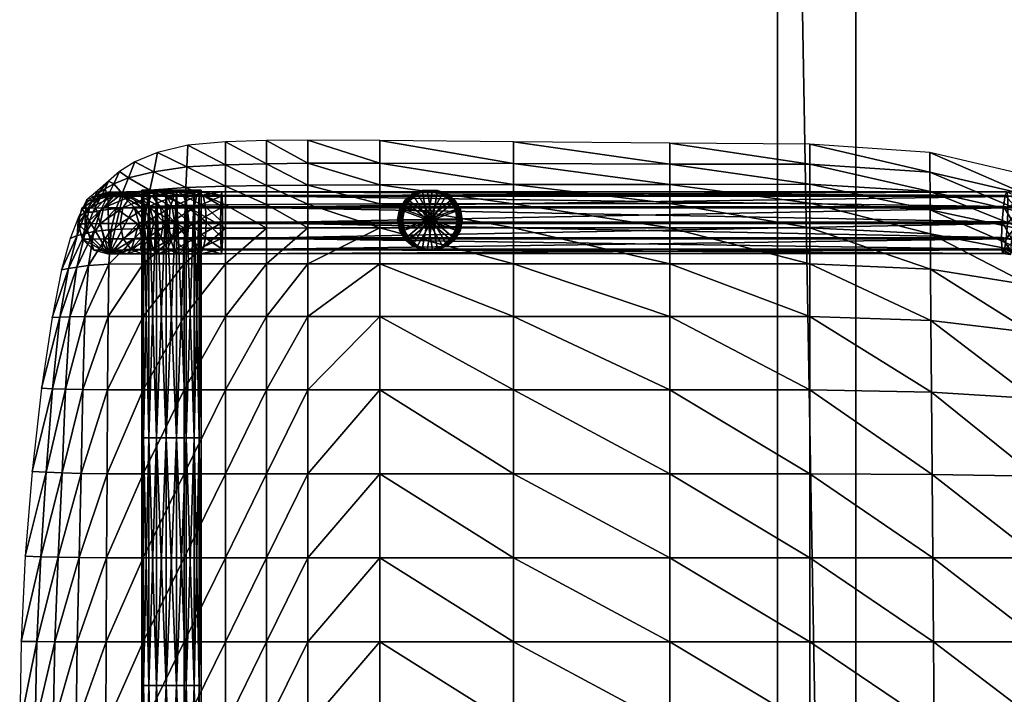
# Model space of a CAD drawing. Header units: inches. Extents: x -10.9 to 10.9, y -29.4 to 29.4.
# Tile 16 of 45: x -10.1 to 2.4, y 1.5 to 10.1. Entities that reach past the tile are written whole.
import ezdxf

# ---------------------------------------------------------------- set-up
doc = ezdxf.new("R2010")
doc.units = ezdxf.units.IN
doc.header["$MEASUREMENT"] = 0
doc.layers.get('0').update_dxf_attribs({"true_color": 0x5890e1})

# ---------------------------------------------------------------- blocks, each defined once
blk = doc.blocks.new('Box003')
at = {"color": 0}
mesh = blk.add_polyface(dxfattribs=at)
corners = [(-11.661, 1.666, 2.027), (-11.137, 1.666, 2.017), (-11.137, 2.334, 2.155), (-10.614, 2.334, 2.124), (-10.614, 1.666, 1.973), (-10.614, 2.79, 2.129), (-11.137, 2.789, 2.151), (-11.661, 2.334, 2.143), (-11.137, 0.73, 1.749), (-10.09, 2.334, 2.088), (-10.09, 1.666, 1.92), (-9.173, 2.334, 2.016), (-9.173, 2.792, 2.055), (-10.09, 2.791, 2.107), (-11.137, 3.086, 1.991), (-10.614, 3.09, 1.972), (-11.137, 3.322, 1.733), (-10.614, 3.33, 1.714), (-11.64, 3.305, 1.717), (-11.651, 3.078, 1.966), (-10.09, 3.094, 1.954), (-10.09, 3.336, 1.695), (-9.173, 3.097, 1.909), (-10.09, 3.614, 1.4), (-9.173, 3.341, 1.654), (-10.09, 3.909, 1.086), (-10.614, 3.902, 1.098), (-10.614, 3.607, 1.416), (-11.137, 3.596, 1.434), (-11.137, 3.888, 1.114), (-11.615, 3.845, 1.125), (-11.628, 3.567, 1.431)]
mesh.append_faces([[corners[k] for k in face] for face in [(0, 1, 2), (3, 2, 1), (1, 4, 3), (2, 3, 5), (5, 6, 2), (7, 2, 6), (4, 1, 8), (9, 3, 4), (4, 10, 9), (11, 9, 10), (12, 13, 9), (3, 9, 13), (13, 5, 3), (14, 6, 5), (5, 15, 14), (16, 14, 15), (15, 17, 16), (14, 16, 18), (6, 14, 19), (20, 13, 12), (21, 20, 22), (20, 21, 17), (17, 15, 20), (13, 20, 15), (15, 5, 13), (23, 21, 24), (23, 25, 26), (26, 27, 23), (21, 23, 27), (27, 17, 21), (28, 16, 17), (17, 27, 28), (29, 28, 27), (27, 26, 29), (28, 29, 30), (30, 31, 28), (16, 28, 31), (31, 18, 16)]], dxfattribs={"vtx2": -1, "color": 0})
mesh = blk.add_polyface(dxfattribs=at)
corners = [(-7.471, 3.1, 1.81), (-7.471, 3.344, 1.565), (-9.173, 3.341, 1.654), (-9.173, 3.097, 1.909), (-7.471, 2.793, 1.943), (-9.173, 2.792, 2.055), (-5.481, 2.794, 1.817), (-5.481, 3.103, 1.697), (-5.481, 3.346, 1.461), (-3.701, 3.107, 1.608), (-3.701, 3.349, 1.376), (-3.701, 2.794, 1.723), (-10.09, 1.666, 1.92), (-9.173, 1.666, 1.825), (-9.173, 2.334, 2.016), (-10.09, 2.334, 2.088), (-7.471, 2.334, 1.875), (-7.471, 1.666, 1.652), (-5.481, 1.666, 1.467), (-5.481, 2.334, 1.722), (-3.701, 2.334, 1.614), (-3.701, 1.666, 1.34), (-10.09, 3.094, 1.954), (-10.09, 3.336, 1.695), (-5.481, 3.87, 0.951), (-5.481, 3.604, 1.21), (-3.701, 3.601, 1.135), (-7.471, 3.611, 1.295), (-7.471, 3.889, 1.014), (-9.173, 3.905, 1.063), (-9.173, 3.616, 1.366), (-10.09, 3.614, 1.4), (-10.09, 3.909, 1.086)]
mesh.append_faces([[corners[k] for k in face] for face in [(0, 1, 2), (2, 3, 0), (4, 0, 3), (3, 5, 4), (0, 4, 6), (6, 7, 0), (1, 0, 7), (7, 8, 1), (9, 10, 8), (8, 7, 9), (11, 9, 7), (7, 6, 11), (12, 13, 14), (15, 14, 5), (16, 4, 5), (5, 14, 16), (17, 16, 14), (14, 13, 17), (16, 17, 18), (18, 19, 16), (4, 16, 19), (19, 6, 4), (6, 19, 20), (19, 18, 21), (5, 3, 22), (3, 2, 23), (24, 25, 26), (25, 8, 10), (27, 1, 8), (8, 25, 27), (28, 27, 25), (25, 24, 28), (27, 28, 29), (29, 30, 27), (1, 27, 30), (30, 2, 1), (2, 30, 31), (32, 31, 30), (30, 29, 32)]], dxfattribs={"vtx2": -1, "color": 0})
mesh = blk.add_polyface(dxfattribs=at)
corners = [(-12.728, 3.012, 1.505), (-12.53, 3.04, 1.687), (-12.453, 3.228, 1.511), (-12.639, 3.19, 1.382), (-12.827, 2.992, 1.315), (-12.738, 3.16, 1.254), (-11.64, 3.305, 1.717), (-11.651, 3.078, 1.966), (-11.137, 3.086, 1.991), (-11.658, 2.787, 2.125), (-12.143, 3.062, 1.853), (-12.099, 3.27, 1.633), (-12.174, 2.783, 2.004), (-12.051, 3.504, 1.384), (-11.628, 3.567, 1.431), (-12.001, 3.751, 1.121), (-11.615, 3.845, 1.125), (-12.292, 3.631, 1.106), (-12.373, 3.427, 1.314), (-12.56, 3.353, 1.239), (-12.484, 3.509, 1.086), (-12.627, 3.386, 1.063), (-12.668, 3.288, 1.17), (-12.755, 3.236, 1.115), (-12.768, 3.264, 1.041), (-12.828, 3.138, 1.131), (-12.873, 3.173, 1.024), (-12.917, 2.993, 1.126), (-12.908, 3.143, 1.019), (-12.908, 3.143, 1.019), (-13.009, 2.93, 0.992)]
mesh.append_faces([[corners[k] for k in face] for face in [(0, 1, 2), (2, 3, 0), (4, 0, 3), (3, 5, 4), (6, 7, 8), (9, 7, 10), (11, 10, 7), (7, 6, 11), (10, 11, 2), (2, 1, 10), (12, 10, 1), (13, 11, 6), (6, 14, 13), (15, 13, 14), (14, 16, 15), (13, 15, 17), (17, 18, 13), (11, 13, 18), (18, 2, 11), (19, 3, 2), (2, 18, 19), (20, 19, 18), (18, 17, 20), (19, 20, 21), (21, 22, 19), (3, 19, 22), (22, 5, 3), (23, 22, 21), (21, 24, 23), (25, 23, 24), (24, 26, 25), (23, 25, 5), (5, 22, 23), (27, 4, 5), (5, 25, 27), (28, 27, 25), (25, 26, 28), (27, 28, 29), (29, 30, 27)]], dxfattribs={"vtx2": -1, "color": 0})
mesh = blk.add_polyface(dxfattribs=at)
corners = [(-3.701, 3.107, 1.608), (-3.701, 2.794, 1.723), (-2.166, 2.715, 1.62), (-2.168, 3.02, 1.515), (-3.701, 3.349, 1.376), (-2.17, 3.257, 1.297), (-0.922, 2.753, 1.387), (-0.929, 2.973, 1.212), (-0.912, 2.475, 1.464), (0.063, 2.192, 1.364), (0.05, 2.431, 1.32), (-2.144, -0.346, 0.508), (-2.152, 0.703, 0.871), (-3.701, 0.73, 0.963), (-3.701, 1.666, 1.34), (-2.158, 1.615, 1.244), (-0.857, 0.621, 0.822), (-0.882, 1.462, 1.155), (-0.825, -0.366, 0.484), (-3.701, 2.334, 1.614), (-5.481, 2.794, 1.817), (-5.481, 2.334, 1.722), (-2.163, 2.266, 1.511), (-0.9, 2.062, 1.378), (-0.936, 3.212, 1.004), (0.04, 2.625, 1.189), (-0.942, 3.461, 0.78), (0.024, 2.86, 0.989), (-2.173, 3.753, 0.831), (-2.172, 3.503, 1.067), (-3.701, 3.601, 1.135), (-3.701, 3.857, 0.889), (-5.481, 3.87, 0.951), (-5.481, 3.604, 1.21)]
mesh.append_faces([[corners[k] for k in face] for face in [(0, 1, 2), (2, 3, 0), (4, 0, 3), (3, 5, 4), (6, 7, 5), (5, 3, 6), (8, 6, 3), (3, 2, 8), (6, 8, 9), (7, 6, 10), (11, 12, 13), (14, 13, 12), (12, 15, 14), (16, 17, 15), (15, 12, 16), (18, 16, 12), (19, 1, 20), (14, 19, 21), (19, 14, 15), (15, 22, 19), (1, 19, 22), (22, 2, 1), (23, 8, 2), (2, 22, 23), (17, 23, 22), (22, 15, 17), (24, 7, 25), (26, 24, 27), (24, 26, 28), (28, 29, 24), (7, 24, 29), (29, 5, 7), (30, 4, 5), (5, 29, 30), (31, 30, 29), (29, 28, 31), (30, 31, 32), (4, 30, 33)]], dxfattribs={"vtx2": -1, "color": 0})
mesh = blk.add_polyface(dxfattribs=at)
corners = [(-12.728, 3.012, 1.505), (-12.827, 2.992, 1.315), (-12.927, 2.715, 1.355), (-12.812, 2.745, 1.59), (-12.53, 3.04, 1.687), (-12.59, 2.771, 1.815), (-11.137, 2.334, 2.155), (-11.661, 2.334, 2.143), (-11.661, 1.666, 2.027), (-11.137, 2.789, 2.151), (-11.658, 2.787, 2.125), (-12.185, 2.334, 2.045), (-12.62, 2.329, 1.87), (-12.632, 1.665, 1.837), (-12.185, 1.666, 1.973), (-12.174, 2.783, 2.004), (-12.639, 0.731, 1.703), (-12.879, 2.313, 1.624), (-13.029, 2.293, 1.35), (-13.116, 1.658, 1.3), (-12.927, 1.662, 1.596), (-11.651, 3.078, 1.966), (-12.143, 3.062, 1.853), (-13.024, 2.693, 1.137), (-12.917, 2.993, 1.126), (-13.009, 2.93, 0.992), (-13.113, 2.656, 0.941), (-13.137, 2.275, 1.092), (-13.224, 2.259, 0.841), (-13.345, 1.652, 0.7), (-13.245, 1.655, 1.001)]
mesh.append_faces([[corners[k] for k in face] for face in [(0, 1, 2), (2, 3, 0), (4, 0, 3), (3, 5, 4), (6, 7, 8), (9, 10, 7), (11, 12, 13), (13, 14, 11), (7, 11, 14), (14, 8, 7), (11, 7, 10), (10, 15, 11), (12, 11, 15), (15, 5, 12), (14, 13, 16), (17, 18, 19), (19, 20, 17), (12, 17, 20), (20, 13, 12), (17, 12, 5), (5, 3, 17), (18, 17, 3), (3, 2, 18), (21, 10, 9), (22, 15, 10), (4, 5, 15), (23, 24, 25), (25, 26, 23), (24, 23, 2), (2, 1, 24), (27, 18, 2), (2, 23, 27), (28, 27, 23), (23, 26, 28), (27, 28, 29), (29, 30, 27), (18, 27, 30), (30, 19, 18)]], dxfattribs={"vtx2": -1, "color": 0})
mesh = blk.add_polyface(dxfattribs=at)
corners = [(-12.999, -1.404, 1.246), (-12.65, -1.407, 1.405), (-12.644, -0.337, 1.537), (-12.973, -0.332, 1.366), (-13.266, -1.399, 0.978), (-13.217, -0.325, 1.09), (-12.954, 0.735, 1.496), (-13.173, 0.74, 1.206), (-12.639, 0.731, 1.703), (-12.632, 1.665, 1.837), (-12.927, 1.662, 1.596), (-13.116, 1.658, 1.3), (-11.137, -0.339, 1.468), (-11.661, -0.339, 1.525), (-11.661, -1.408, 1.353), (-11.137, 0.73, 1.749), (-11.661, 0.73, 1.785), (-11.137, 1.666, 2.017), (-11.661, 1.666, 2.027), (-12.185, -1.408, 1.416), (-12.185, -0.339, 1.569), (-12.185, 0.73, 1.785), (-12.185, 1.666, 1.973), (-13.338, 0.745, 0.875), (-13.245, 1.655, 1.001), (-13.477, 0.75, 0.525), (-13.345, 1.652, 0.7), (-13.597, -0.309, 0.363), (-13.418, -0.317, 0.744), (-13.487, -1.393, 0.638), (-13.685, -1.388, 0.263), (-13.738, -2.472, 0.199)]
mesh.append_faces([[corners[k] for k in face] for face in [(0, 1, 2), (2, 3, 0), (4, 0, 3), (3, 5, 4), (6, 7, 5), (5, 3, 6), (8, 6, 3), (3, 2, 8), (6, 8, 9), (9, 10, 6), (7, 6, 10), (10, 11, 7), (12, 13, 14), (15, 16, 13), (17, 18, 16), (19, 14, 13), (13, 20, 19), (1, 19, 20), (20, 2, 1), (21, 8, 2), (2, 20, 21), (16, 21, 20), (20, 13, 16), (21, 16, 18), (18, 22, 21), (8, 21, 22), (23, 7, 11), (11, 24, 23), (25, 23, 24), (24, 26, 25), (23, 25, 27), (27, 28, 23), (7, 23, 28), (28, 5, 7), (29, 4, 5), (5, 28, 29), (30, 29, 28), (28, 27, 30), (29, 30, 31)]], dxfattribs={"vtx2": -1, "color": 0})
mesh = blk.add_polyface(dxfattribs=at)
corners = [(-11.661, -2.477, 1.251), (-11.137, -2.477, 1.188), (-11.137, -1.408, 1.29), (-10.614, -1.408, 1.224), (-10.614, -2.477, 1.123), (-10.614, -0.339, 1.401), (-11.137, -0.339, 1.468), (-11.661, -1.408, 1.353), (-11.661, -0.339, 1.525), (-11.137, 0.73, 1.749), (-10.614, 0.73, 1.691), (-10.614, 1.666, 1.973), (-11.661, 0.73, 1.785), (-11.137, 1.666, 2.017), (-11.137, -4.616, 1.134), (-11.137, -3.547, 1.134), (-11.661, -3.547, 1.202), (-10.614, -3.547, 1.063), (-10.09, -1.408, 1.151), (-10.09, -2.477, 1.05), (-9.173, -1.408, 1.024), (-9.173, -2.477, 0.919), (-9.173, -0.339, 1.206), (-10.09, -0.339, 1.328), (-10.09, 0.73, 1.626), (-9.173, 0.73, 1.514), (-9.173, 1.666, 1.825), (-10.09, 1.666, 1.92), (-10.09, -3.547, 0.982), (-10.614, -4.616, 1.063), (-10.09, -4.616, 0.982), (-9.173, -4.616, 0.787)]
mesh.append_faces([[corners[k] for k in face] for face in [(0, 1, 2), (3, 2, 1), (1, 4, 3), (2, 3, 5), (5, 6, 2), (7, 2, 6), (8, 6, 9), (10, 9, 6), (6, 5, 10), (9, 10, 11), (12, 9, 13), (14, 15, 16), (15, 17, 4), (4, 1, 15), (16, 15, 1), (18, 3, 4), (4, 19, 18), (20, 18, 19), (19, 21, 20), (18, 20, 22), (22, 23, 18), (3, 18, 23), (23, 5, 3), (24, 10, 5), (5, 23, 24), (25, 24, 23), (23, 22, 25), (26, 27, 24), (10, 24, 27), (27, 11, 10), (21, 19, 28), (17, 28, 19), (19, 4, 17), (17, 15, 14), (14, 29, 17), (28, 17, 29), (29, 30, 28), (28, 30, 31)]], dxfattribs={"vtx2": -1, "color": 0})
mesh = blk.add_polyface(dxfattribs=at)
corners = [(-7.471, -1.408, 0.796), (-7.471, -0.339, 0.992), (-9.173, -0.339, 1.206), (-9.173, -1.408, 1.024), (-7.471, -2.477, 0.684), (-9.173, -2.477, 0.919), (-5.481, -2.477, 0.43), (-5.481, -1.408, 0.552), (-5.481, -0.339, 0.764), (-3.701, -1.408, 0.375), (-3.701, -0.339, 0.602), (-3.701, -2.477, 0.242), (-7.471, 0.73, 1.317), (-7.471, 1.666, 1.652), (-9.173, 1.666, 1.825), (-9.173, 0.73, 1.514), (-5.481, 0.73, 1.108), (-5.481, 1.666, 1.467), (-3.701, 0.73, 0.963), (-3.701, 1.666, 1.34), (-7.471, -3.547, 0.609), (-9.173, -3.547, 0.846), (-7.471, -4.616, 0.552), (-9.173, -4.616, 0.787), (-5.481, -4.616, 0.3), (-5.481, -3.547, 0.354), (-3.701, -3.547, 0.16), (-3.701, -4.616, 0.104), (-10.09, 0.73, 1.626), (-10.09, -3.547, 0.982)]
mesh.append_faces([[corners[k] for k in face] for face in [(0, 1, 2), (2, 3, 0), (4, 0, 3), (3, 5, 4), (0, 4, 6), (6, 7, 0), (1, 0, 7), (7, 8, 1), (9, 10, 8), (8, 7, 9), (11, 9, 7), (7, 6, 11), (12, 13, 14), (14, 15, 12), (1, 12, 15), (15, 2, 1), (12, 1, 8), (8, 16, 12), (13, 12, 16), (16, 17, 13), (18, 19, 17), (17, 16, 18), (10, 18, 16), (16, 8, 10), (20, 4, 5), (5, 21, 20), (22, 20, 21), (21, 23, 22), (20, 22, 24), (24, 25, 20), (4, 20, 25), (25, 6, 4), (26, 11, 6), (6, 25, 26), (27, 26, 25), (25, 24, 27), (28, 15, 14), (29, 21, 5), (23, 21, 29)]], dxfattribs={"vtx2": -1, "color": 0})
mesh = blk.add_polyface(dxfattribs=at)
corners = [(-0.5, 0.042, -0.139), (-0.248, 0.042, -0.106), (-0.248, -0.042, -0.106), (-0.5, -0.042, -0.139), (-0.313, -0.042, 0.479), (-0.313, 0.042, 0.479), (-0.686, 0.042, 0.495), (-0.686, -0.042, 0.495), (0.256, 0.042, 0.007), (0.256, -0.042, 0.007), (0.004, -0.042, -0.073), (0.004, 0.042, -0.073), (0.06, 0.042, 0.478), (0.06, -0.042, 0.478), (0.433, -0.042, 0.543), (0.433, 0.042, 0.543), (-2.124, -2.477, 0.128), (-2.134, -1.408, 0.272), (-3.701, -1.408, 0.375), (-3.701, -0.339, 0.602), (-2.144, -0.346, 0.508), (-0.785, -1.408, 0.247), (-0.825, -0.366, 0.484), (-0.746, -2.477, 0.093), (0.324, -2.477, 0.138), (0.255, -1.408, 0.296), (0.187, -0.39, 0.527), (-3.701, 0.73, 0.963), (-2.152, 0.703, 0.871), (-0.857, 0.621, 0.822)]
mesh.append_faces([[corners[k] for k in face] for face in [(0, 1, 2), (2, 3, 0), (4, 5, 6), (6, 7, 4), (3, 2, 4), (4, 7, 3), (0, 3, 7), (7, 6, 0), (8, 9, 10), (10, 11, 8), (12, 13, 14), (9, 14, 13), (13, 10, 9), (1, 5, 12), (12, 11, 1), (11, 10, 2), (2, 1, 11), (13, 12, 5), (5, 4, 13), (2, 10, 13), (13, 4, 2), (8, 11, 12), (12, 15, 8), (0, 6, 5), (5, 1, 0), (16, 17, 18), (19, 18, 17), (17, 20, 19), (21, 22, 20), (20, 17, 21), (23, 21, 17), (17, 16, 23), (21, 23, 24), (24, 25, 21), (22, 21, 25), (25, 26, 22), (27, 19, 20), (28, 20, 22), (29, 22, 26)]], dxfattribs={"vtx2": -1, "color": 0})
mesh = blk.add_polyface(dxfattribs=at)
corners = [(-12.999, -1.404, 1.246), (-13.266, -1.399, 0.978), (-13.309, -2.475, 0.882), (-13.023, -2.476, 1.152), (-12.65, -1.407, 1.405), (-12.656, -2.477, 1.316), (-13.037, -3.547, 1.1), (-13.332, -3.547, 0.818), (-13.345, -4.616, 0.769), (-13.045, -4.616, 1.067), (-12.66, -3.547, 1.274), (-12.662, -4.616, 1.256), (-11.137, -1.408, 1.29), (-11.661, -1.408, 1.353), (-11.661, -2.477, 1.251), (-11.661, -3.547, 1.202), (-11.661, -4.616, 1.202), (-11.137, -4.616, 1.134), (-11.137, -2.477, 1.188), (-12.185, -1.408, 1.416), (-12.185, -2.477, 1.321), (-12.185, -3.547, 1.279), (-13.738, -2.472, 0.199), (-13.538, -2.474, 0.554), (-13.487, -1.393, 0.638), (-13.56, -3.547, 0.491), (-13.756, -3.547, 0.142), (-13.756, -4.616, 0.088), (-13.569, -4.616, 0.437), (-12.185, -4.616, 1.279)]
mesh.append_faces([[corners[k] for k in face] for face in [(0, 1, 2), (2, 3, 0), (4, 0, 3), (3, 5, 4), (6, 7, 8), (8, 9, 6), (10, 6, 9), (9, 11, 10), (6, 10, 5), (5, 3, 6), (7, 6, 3), (3, 2, 7), (12, 13, 14), (15, 16, 17), (18, 14, 15), (19, 4, 5), (5, 20, 19), (13, 19, 20), (20, 14, 13), (21, 15, 14), (14, 20, 21), (10, 21, 20), (20, 5, 10), (22, 23, 24), (1, 24, 23), (23, 2, 1), (25, 7, 2), (2, 23, 25), (26, 25, 23), (23, 22, 26), (25, 26, 27), (27, 28, 25), (7, 25, 28), (28, 8, 7), (21, 29, 16), (16, 15, 21), (10, 11, 29), (29, 21, 10)]], dxfattribs={"vtx2": -1, "color": 0})
mesh = blk.add_polyface(dxfattribs=at)
corners = [(-0.5, -3.036, -0.674), (-0.248, -3.036, -0.641), (-0.248, -3.12, -0.641), (-0.5, -3.12, -0.674), (-0.313, -3.12, -0.056), (-0.313, -3.036, -0.056), (-0.686, -3.036, -0.039), (-0.686, -3.12, -0.039), (0.256, -3.036, -0.527), (0.256, -3.12, -0.527), (0.004, -3.12, -0.608), (0.004, -3.036, -0.608), (0.06, -3.036, -0.057), (0.06, -3.12, -0.057), (0.433, -3.12, 0.008), (0.433, -3.036, 0.008), (-3.701, -1.408, 0.375), (-3.701, -2.477, 0.242), (-2.124, -2.477, 0.128), (-3.701, -3.547, 0.16), (-3.701, -4.616, 0.104), (-2.113, -4.616, -0.02), (-2.118, -3.547, 0.04), (-0.72, -3.547, 0.003), (-0.746, -2.477, 0.093), (-0.699, -4.616, -0.054), (0.412, -4.616, 0.003), (0.373, -3.547, 0.052), (0.324, -2.477, 0.138)]
mesh.append_faces([[corners[k] for k in face] for face in [(0, 1, 2), (2, 3, 0), (4, 5, 6), (6, 7, 4), (3, 2, 4), (4, 7, 3), (0, 3, 7), (7, 6, 0), (8, 9, 10), (10, 11, 8), (12, 13, 14), (9, 14, 13), (13, 10, 9), (1, 5, 12), (12, 11, 1), (11, 10, 2), (2, 1, 11), (13, 12, 5), (5, 4, 13), (2, 10, 13), (13, 4, 2), (8, 11, 12), (12, 15, 8), (0, 6, 5), (5, 1, 0), (16, 17, 18), (19, 20, 21), (21, 22, 19), (17, 19, 22), (22, 18, 17), (23, 24, 18), (18, 22, 23), (25, 23, 22), (22, 21, 25), (23, 25, 26), (26, 27, 23), (24, 23, 27), (27, 28, 24)]], dxfattribs={"vtx2": -1, "color": 0})
blk = doc.blocks.new('Cylinder001')
at = {"color": 0}
mesh = blk.add_polyface(dxfattribs=at)
corners = [(0, 0), (0.377, 0), (0.355, 0.129), (0.289, 0.243), (0.189, 0.327), (0.066, 0.372), (-0.066, 0.372), (-0.189, 0.327), (-0.289, 0.243), (-0.355, 0.129), (-0.377, 0), (-0.355, -0.129), (-0.289, -0.243), (-0.189, -0.327), (-0.066, -0.372), (0.066, -0.372), (0.189, -0.327), (0.289, -0.243), (0.355, -0.129), (0.377, 0, 3.15), (0.355, 0.129, 3.15), (0.289, 0.243, 3.15), (0.189, 0.327, 3.15), (0.066, 0.372, 3.15), (-0.066, 0.372, 3.15), (-0.189, 0.327, 3.15), (-0.289, 0.243, 3.15), (-0.355, 0.129, 3.15), (-0.377, 0, 3.15), (-0.355, -0.129, 3.15), (-0.289, -0.243, 3.15), (-0.189, -0.327, 3.15), (-0.066, -0.372, 3.15), (0.066, -0.372, 3.15), (0.189, -0.327, 3.15), (0.289, -0.243, 3.15), (0.355, -0.129, 3.15), (0.377, 0, 6.301), (0.355, 0.129, 6.301), (0.289, 0.243, 6.301), (0.189, 0.327, 6.301), (0.066, 0.372, 6.301), (-0.066, 0.372, 6.301), (-0.189, 0.327, 6.301), (-0.289, 0.243, 6.301), (-0.355, 0.129, 6.301), (-0.377, 0, 6.301), (-0.355, -0.129, 6.301), (-0.289, -0.243, 6.301), (-0.189, -0.327, 6.301), (-0.066, -0.372, 6.301), (0.066, -0.372, 6.301), (0.189, -0.327, 6.301), (0.289, -0.243, 6.301), (0.355, -0.129, 6.301), (0.377, 0, 9.451), (0.355, 0.129, 9.451), (0.289, 0.243, 9.451), (0.189, 0.327, 9.451), (0.066, 0.372, 9.451), (-0.066, 0.372, 9.451), (-0.189, 0.327, 9.451), (-0.289, 0.243, 9.451), (-0.355, 0.129, 9.451), (-0.377, 0, 9.451), (-0.355, -0.129, 9.451), (-0.289, -0.243, 9.451), (-0.189, -0.327, 9.451), (-0.066, -0.372, 9.451), (0.066, -0.372, 9.451), (0.189, -0.327, 9.451), (0.289, -0.243, 9.451), (0.355, -0.129, 9.451), (0.377, 0, 12.602), (0.355, 0.129, 12.602), (0.289, 0.243, 12.602), (0.189, 0.327, 12.602), (0.066, 0.372, 12.602), (-0.066, 0.372, 12.602), (-0.189, 0.327, 12.602), (-0.289, 0.243, 12.602), (-0.355, 0.129, 12.602), (-0.377, 0, 12.602), (-0.355, -0.129, 12.602), (-0.289, -0.243, 12.602), (-0.189, -0.327, 12.602), (-0.066, -0.372, 12.602), (0.066, -0.372, 12.602), (0.189, -0.327, 12.602), (0.289, -0.243, 12.602), (0.355, -0.129, 12.602), (0.377, 0, 15.752), (0.355, 0.129, 15.752), (0.289, 0.243, 15.752), (0.189, 0.327, 15.752), (0.066, 0.372, 15.752), (-0.066, 0.372, 15.752), (-0.189, 0.327, 15.752), (-0.289, 0.243, 15.752), (-0.355, 0.129, 15.752), (-0.377, 0, 15.752), (-0.355, -0.129, 15.752), (-0.289, -0.243, 15.752), (-0.189, -0.327, 15.752), (-0.066, -0.372, 15.752), (0.066, -0.372, 15.752), (0.189, -0.327, 15.752), (0.289, -0.243, 15.752), (0.355, -0.129, 15.752), (0, 0, 15.752)]
mesh.append_faces([[corners[k] for k in face] for face in [(1, 20, 19), (2, 21, 20), (3, 22, 21), (4, 23, 22), (5, 24, 23), (6, 25, 24), (7, 26, 25), (8, 27, 26), (9, 28, 27), (10, 29, 28), (11, 30, 29), (12, 31, 30), (13, 32, 31), (14, 33, 32), (15, 34, 33), (16, 35, 34), (17, 36, 35), (18, 19, 36), (19, 38, 37), (20, 39, 38), (21, 40, 39), (22, 41, 40), (23, 42, 41), (24, 43, 42), (25, 44, 43), (26, 45, 44), (27, 46, 45), (28, 47, 46), (29, 48, 47), (30, 49, 48), (31, 50, 49), (32, 51, 50), (33, 52, 51), (34, 53, 52), (35, 54, 53), (36, 37, 54), (37, 56, 55), (38, 57, 56), (39, 58, 57), (40, 59, 58), (41, 60, 59), (42, 61, 60), (43, 62, 61), (44, 63, 62), (45, 64, 63), (46, 65, 64), (47, 66, 65), (48, 67, 66), (49, 68, 67), (50, 69, 68), (51, 70, 69), (52, 71, 70), (53, 72, 71), (54, 55, 72), (55, 74, 73), (56, 75, 74), (57, 76, 75), (58, 77, 76), (59, 78, 77), (60, 79, 78), (61, 80, 79), (62, 81, 80), (63, 82, 81), (64, 83, 82), (65, 84, 83), (66, 85, 84), (67, 86, 85), (68, 87, 86), (69, 88, 87), (70, 89, 88), (71, 90, 89), (72, 73, 90), (73, 92, 91), (74, 93, 92), (75, 94, 93), (76, 95, 94), (77, 96, 95), (78, 97, 96), (79, 98, 97), (80, 99, 98), (81, 100, 99), (82, 101, 100), (83, 102, 101), (84, 103, 102), (85, 104, 103), (86, 105, 104), (87, 106, 105), (88, 107, 106), (89, 108, 107), (90, 91, 108)]], dxfattribs={"vtx0": -1, "color": 0})
mesh.append_faces([[corners[k] for k in face] for face in [(0, 2, 1), (0, 3, 2), (0, 4, 3), (0, 5, 4), (0, 6, 5), (0, 7, 6), (0, 8, 7), (0, 9, 8), (0, 10, 9), (0, 11, 10), (0, 12, 11), (0, 13, 12), (0, 14, 13), (0, 15, 14), (0, 16, 15), (0, 17, 16), (0, 18, 17), (0, 1, 18), (109, 91, 92), (109, 92, 93), (109, 93, 94), (109, 94, 95), (109, 95, 96), (109, 96, 97), (109, 97, 98), (109, 98, 99), (109, 99, 100), (109, 100, 101), (109, 101, 102), (109, 102, 103), (109, 103, 104), (109, 104, 105), (109, 105, 106), (109, 106, 107), (109, 107, 108), (109, 108, 91)]], dxfattribs={"vtx0": -1, "vtx2": -1, "color": 0})
mesh.append_faces([[corners[k] for k in face] for face in [(1, 2, 20), (2, 3, 21), (3, 4, 22), (4, 5, 23), (5, 6, 24), (6, 7, 25), (7, 8, 26), (8, 9, 27), (9, 10, 28), (10, 11, 29), (11, 12, 30), (12, 13, 31), (13, 14, 32), (14, 15, 33), (15, 16, 34), (16, 17, 35), (17, 18, 36), (18, 1, 19), (19, 20, 38), (20, 21, 39), (21, 22, 40), (22, 23, 41), (23, 24, 42), (24, 25, 43), (25, 26, 44), (26, 27, 45), (27, 28, 46), (28, 29, 47), (29, 30, 48), (30, 31, 49), (31, 32, 50), (32, 33, 51), (33, 34, 52), (34, 35, 53), (35, 36, 54), (36, 19, 37), (37, 38, 56), (38, 39, 57), (39, 40, 58), (40, 41, 59), (41, 42, 60), (42, 43, 61), (43, 44, 62), (44, 45, 63), (45, 46, 64), (46, 47, 65), (47, 48, 66), (48, 49, 67), (49, 50, 68), (50, 51, 69), (51, 52, 70), (52, 53, 71), (53, 54, 72), (54, 37, 55), (55, 56, 74), (56, 57, 75), (57, 58, 76), (58, 59, 77), (59, 60, 78), (60, 61, 79), (61, 62, 80), (62, 63, 81), (63, 64, 82), (64, 65, 83), (65, 66, 84), (66, 67, 85), (67, 68, 86), (68, 69, 87), (69, 70, 88), (70, 71, 89), (71, 72, 90), (72, 55, 73), (73, 74, 92), (74, 75, 93), (75, 76, 94), (76, 77, 95), (77, 78, 96), (78, 79, 97), (79, 80, 98), (80, 81, 99), (81, 82, 100), (82, 83, 101), (83, 84, 102), (84, 85, 103), (85, 86, 104), (86, 87, 105), (87, 88, 106), (88, 89, 107), (89, 90, 108), (90, 73, 91)]], dxfattribs={"vtx2": -1, "color": 0})
blk = doc.blocks.new('Cylinder002')
at = {"color": 0}
mesh = blk.add_polyface(dxfattribs=at)
corners = [(0, 0), (0.382, 0), (0.359, 0.131), (0.292, 0.245), (0.191, 0.331), (0.066, 0.376), (-0.066, 0.376), (-0.191, 0.331), (-0.292, 0.245), (-0.359, 0.131), (-0.382, 0), (-0.359, -0.131), (-0.292, -0.245), (-0.191, -0.331), (-0.066, -0.376), (0.066, -0.376), (0.191, -0.331), (0.292, -0.245), (0.359, -0.131), (0.382, 0, 0.121), (0.359, 0.131, 0.121), (0.292, 0.245, 0.121), (0.191, 0.331, 0.121), (0.066, 0.376, 0.121), (-0.066, 0.376, 0.121), (-0.191, 0.331, 0.121), (-0.292, 0.245, 0.121), (-0.359, 0.131, 0.121), (-0.382, 0, 0.121), (-0.359, -0.131, 0.121), (-0.292, -0.245, 0.121), (-0.191, -0.331, 0.121), (-0.066, -0.376, 0.121), (0.066, -0.376, 0.121), (0.191, -0.331, 0.121), (0.292, -0.245, 0.121), (0.359, -0.131, 0.121), (0.382, 0, 0.242), (0.359, 0.131, 0.242), (0.292, 0.245, 0.242), (0.191, 0.331, 0.242), (0.066, 0.376, 0.242), (-0.066, 0.376, 0.242), (-0.191, 0.331, 0.242), (-0.292, 0.245, 0.242), (-0.359, 0.131, 0.242), (-0.382, 0, 0.242), (-0.359, -0.131, 0.242), (-0.292, -0.245, 0.242), (-0.191, -0.331, 0.242), (-0.066, -0.376, 0.242), (0.066, -0.376, 0.242), (0.191, -0.331, 0.242), (0.292, -0.245, 0.242), (0.359, -0.131, 0.242), (0.382, 0, 0.364), (0.359, 0.131, 0.364), (0.292, 0.245, 0.364), (0.191, 0.331, 0.364), (0.066, 0.376, 0.364), (-0.066, 0.376, 0.364), (-0.191, 0.331, 0.364), (-0.292, 0.245, 0.364), (-0.359, 0.131, 0.364), (-0.382, 0, 0.364), (-0.359, -0.131, 0.364), (-0.292, -0.245, 0.364), (-0.191, -0.331, 0.364), (-0.066, -0.376, 0.364), (0.066, -0.376, 0.364), (0.191, -0.331, 0.364), (0.292, -0.245, 0.364), (0.359, -0.131, 0.364), (0.382, 0, 0.485), (0.359, 0.131, 0.485), (0.292, 0.245, 0.485), (0.191, 0.331, 0.485), (0.066, 0.376, 0.485), (-0.066, 0.376, 0.485), (-0.191, 0.331, 0.485), (-0.292, 0.245, 0.485), (-0.359, 0.131, 0.485), (-0.382, 0, 0.485), (-0.359, -0.131, 0.485), (-0.292, -0.245, 0.485), (-0.191, -0.331, 0.485), (-0.066, -0.376, 0.485), (0.066, -0.376, 0.485), (0.191, -0.331, 0.485), (0.292, -0.245, 0.485), (0.359, -0.131, 0.485), (0.382, 0, 0.606), (0.359, 0.131, 0.606), (0.292, 0.245, 0.606), (0.191, 0.331, 0.606), (0.066, 0.376, 0.606), (-0.066, 0.376, 0.606), (-0.191, 0.331, 0.606), (-0.292, 0.245, 0.606), (-0.359, 0.131, 0.606), (-0.382, 0, 0.606), (-0.359, -0.131, 0.606), (-0.292, -0.245, 0.606), (-0.191, -0.331, 0.606), (-0.066, -0.376, 0.606), (0.066, -0.376, 0.606), (0.191, -0.331, 0.606), (0.292, -0.245, 0.606), (0.359, -0.131, 0.606), (0, 0, 0.606)]
mesh.append_faces([[corners[k] for k in face] for face in [(1, 20, 19), (2, 21, 20), (3, 22, 21), (4, 23, 22), (5, 24, 23), (6, 25, 24), (7, 26, 25), (8, 27, 26), (9, 28, 27), (10, 29, 28), (11, 30, 29), (12, 31, 30), (13, 32, 31), (14, 33, 32), (15, 34, 33), (16, 35, 34), (17, 36, 35), (18, 19, 36), (19, 38, 37), (20, 39, 38), (21, 40, 39), (22, 41, 40), (23, 42, 41), (24, 43, 42), (25, 44, 43), (26, 45, 44), (27, 46, 45), (28, 47, 46), (29, 48, 47), (30, 49, 48), (31, 50, 49), (32, 51, 50), (33, 52, 51), (34, 53, 52), (35, 54, 53), (36, 37, 54), (37, 56, 55), (38, 57, 56), (39, 58, 57), (40, 59, 58), (41, 60, 59), (42, 61, 60), (43, 62, 61), (44, 63, 62), (45, 64, 63), (46, 65, 64), (47, 66, 65), (48, 67, 66), (49, 68, 67), (50, 69, 68), (51, 70, 69), (52, 71, 70), (53, 72, 71), (54, 55, 72), (55, 74, 73), (56, 75, 74), (57, 76, 75), (58, 77, 76), (59, 78, 77), (60, 79, 78), (61, 80, 79), (62, 81, 80), (63, 82, 81), (64, 83, 82), (65, 84, 83), (66, 85, 84), (67, 86, 85), (68, 87, 86), (69, 88, 87), (70, 89, 88), (71, 90, 89), (72, 73, 90), (73, 92, 91), (74, 93, 92), (75, 94, 93), (76, 95, 94), (77, 96, 95), (78, 97, 96), (79, 98, 97), (80, 99, 98), (81, 100, 99), (82, 101, 100), (83, 102, 101), (84, 103, 102), (85, 104, 103), (86, 105, 104), (87, 106, 105), (88, 107, 106), (89, 108, 107), (90, 91, 108)]], dxfattribs={"vtx0": -1, "color": 0})
mesh.append_faces([[corners[k] for k in face] for face in [(0, 2, 1), (0, 3, 2), (0, 4, 3), (0, 5, 4), (0, 6, 5), (0, 7, 6), (0, 8, 7), (0, 9, 8), (0, 10, 9), (0, 11, 10), (0, 12, 11), (0, 13, 12), (0, 14, 13), (0, 15, 14), (0, 16, 15), (0, 17, 16), (0, 18, 17), (0, 1, 18), (109, 91, 92), (109, 92, 93), (109, 93, 94), (109, 94, 95), (109, 95, 96), (109, 96, 97), (109, 97, 98), (109, 98, 99), (109, 99, 100), (109, 100, 101), (109, 101, 102), (109, 102, 103), (109, 103, 104), (109, 104, 105), (109, 105, 106), (109, 106, 107), (109, 107, 108), (109, 108, 91)]], dxfattribs={"vtx0": -1, "vtx2": -1, "color": 0})
mesh.append_faces([[corners[k] for k in face] for face in [(1, 2, 20), (2, 3, 21), (3, 4, 22), (4, 5, 23), (5, 6, 24), (6, 7, 25), (7, 8, 26), (8, 9, 27), (9, 10, 28), (10, 11, 29), (11, 12, 30), (12, 13, 31), (13, 14, 32), (14, 15, 33), (15, 16, 34), (16, 17, 35), (17, 18, 36), (18, 1, 19), (19, 20, 38), (20, 21, 39), (21, 22, 40), (22, 23, 41), (23, 24, 42), (24, 25, 43), (25, 26, 44), (26, 27, 45), (27, 28, 46), (28, 29, 47), (29, 30, 48), (30, 31, 49), (31, 32, 50), (32, 33, 51), (33, 34, 52), (34, 35, 53), (35, 36, 54), (36, 19, 37), (37, 38, 56), (38, 39, 57), (39, 40, 58), (40, 41, 59), (41, 42, 60), (42, 43, 61), (43, 44, 62), (44, 45, 63), (45, 46, 64), (46, 47, 65), (47, 48, 66), (48, 49, 67), (49, 50, 68), (50, 51, 69), (51, 52, 70), (52, 53, 71), (53, 54, 72), (54, 37, 55), (55, 56, 74), (56, 57, 75), (57, 58, 76), (58, 59, 77), (59, 60, 78), (60, 61, 79), (61, 62, 80), (62, 63, 81), (63, 64, 82), (64, 65, 83), (65, 66, 84), (66, 67, 85), (67, 68, 86), (68, 69, 87), (69, 70, 88), (70, 71, 89), (71, 72, 90), (72, 55, 73), (73, 74, 92), (74, 75, 93), (75, 76, 94), (76, 77, 95), (77, 78, 96), (78, 79, 97), (79, 80, 98), (80, 81, 99), (81, 82, 100), (82, 83, 101), (83, 84, 102), (84, 85, 103), (85, 86, 104), (86, 87, 105), (87, 88, 106), (88, 89, 107), (89, 90, 108), (90, 73, 91)]], dxfattribs={"vtx2": -1, "color": 0})

msp = doc.modelspace()

# ---------------------------------------------------------------- block references
at = {"color": 153, "true_color": 0x5890e1}
msp.add_blockref('Box003', (3.617, 4.611, 0.584), dxfattribs=at)
at = {"color": 153, "true_color": 0x5890e1, "extrusion": (0, -1, -1.19209e-07)}
msp.add_blockref('Cylinder001', (-8.208, 1.067, -7.881), dxfattribs=at)
at = {"color": 153, "true_color": 0x5890e1, "extrusion": (0.104282, 0, 0.994548), "rotation": 269.9999974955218}
msp.add_blockref('Cylinder002', (7.504, 5.04, 0.602), dxfattribs=at)

# ---------------------------------------------------------------- meshes
at = {"color": 153, "true_color": 0x5890e1}
mesh = msp.add_polyface(dxfattribs=at)
corners = [(-0.493, 28.143, -3.615), (-0.493, -28.229, -3.615), (0.502, 28.143, -3.615), (0.502, -28.229, -3.615), (-0.493, 28.143, -0.645), (-0.493, -28.229, -0.645), (0.502, 28.143, -0.645), (0.502, -28.229, -0.645)]
mesh.append_faces([[corners[k] for k in face] for face in [(0, 2, 3), (3, 1, 0), (4, 5, 7), (7, 6, 4), (0, 1, 5), (5, 4, 0), (1, 3, 7), (7, 5, 1), (3, 2, 6), (6, 7, 3), (2, 0, 4), (4, 6, 2)]], dxfattribs={"vtx2": -1, "color": 153})
mesh = msp.add_polyface(dxfattribs=at)
corners = [(-9.1, 7.12, 1.296), (-9.195, 7.118, 0.831), (-9.001, 7.069, 0.792), (-8.91, 7.071, 1.237), (-9.241, 7.261, 1.34), (-9.339, 7.258, 0.86), (-9.296, 7.456, 1.357), (-9.396, 7.454, 0.871), (-9.25, 7.654, 1.341), (-9.348, 7.652, 0.86), (-9.115, 7.801, 1.298), (-9.211, 7.799, 0.831), (-8.927, 7.859, 1.239), (-9.019, 7.856, 0.792), (-8.737, 7.81, 1.179), (-8.825, 7.808, 0.752), (-8.809, 7.126, 0.752), (-8.722, 7.128, 1.177), (-8.938, 7.121, 1.669), (-8.766, 7.073, 1.567), (-9.065, 7.262, 1.745), (-9.115, 7.458, 1.774), (-9.073, 7.656, 1.748), (-8.951, 7.803, 1.675), (-8.782, 7.86, 1.573), (-8.821, 7.264, 2.053), (-8.718, 7.123, 1.947), (-8.861, 7.459, 2.094), (-8.828, 7.657, 2.059), (-8.729, 7.804, 1.955), (-8.672, 7.274, 0.723), (-8.681, 7.667, 0.723)]
mesh.append_faces([[corners[k] for k in face] for face in [(1, 5, 2)]], dxfattribs={"vtx1": -1, "color": 153})
mesh.append_faces([[corners[k] for k in face] for face in [(15, 31, 2), (13, 15, 2), (11, 13, 2), (9, 11, 2), (7, 9, 2), (5, 7, 2)]], dxfattribs={"vtx1": -1, "vtx2": -1, "color": 153})
mesh.append_faces([[corners[k] for k in face] for face in [(0, 1, 2), (2, 3, 0), (4, 5, 1), (1, 0, 4), (6, 7, 5), (5, 4, 6), (8, 9, 7), (7, 6, 8), (10, 11, 9), (9, 8, 10), (12, 13, 11), (11, 10, 12), (14, 15, 13), (13, 12, 14), (3, 2, 16), (16, 17, 3), (18, 0, 3), (3, 19, 18), (20, 4, 0), (0, 18, 20), (21, 6, 4), (4, 20, 21), (22, 8, 6), (6, 21, 22), (23, 10, 8), (8, 22, 23), (24, 12, 10), (10, 23, 24), (25, 20, 18), (18, 26, 25), (27, 21, 20), (20, 25, 27), (28, 22, 21), (21, 27, 28), (29, 23, 22), (22, 28, 29), (30, 16, 2)]], dxfattribs={"vtx2": -1, "color": 153})
mesh = msp.add_polyface(dxfattribs=at)
corners = [(-8.596, 7.669, 1.135), (-8.681, 7.667, 0.723), (-8.825, 7.808, 0.752), (-8.737, 7.81, 1.179), (-8.541, 7.474, 1.118), (-8.624, 7.472, 0.712), (-8.587, 7.276, 1.134), (-8.672, 7.274, 0.723), (-8.722, 7.128, 1.177), (-8.809, 7.126, 0.752), (-8.611, 7.811, 1.471), (-8.927, 7.859, 1.239), (-8.782, 7.86, 1.573), (-8.483, 7.67, 1.395), (-8.434, 7.475, 1.366), (-8.475, 7.277, 1.392), (-8.597, 7.13, 1.465), (-8.766, 7.073, 1.567), (-8.91, 7.071, 1.237), (-8.718, 7.123, 1.947), (-8.938, 7.121, 1.669), (-8.58, 7.074, 1.803), (-8.592, 7.861, 1.813), (-8.951, 7.803, 1.675), (-8.729, 7.804, 1.955), (-8.454, 7.812, 1.669), (-8.351, 7.671, 1.562), (-8.443, 7.13, 1.66), (-8.457, 7.123, 2.137), (-8.359, 7.074, 1.963), (-8.529, 7.264, 2.265), (-8.821, 7.264, 2.053), (-8.558, 7.46, 2.315), (-8.861, 7.459, 2.094), (-8.534, 7.658, 2.272), (-8.828, 7.657, 2.059), (-8.464, 7.805, 2.148), (-8.367, 7.862, 1.976), (-9.001, 7.069, 0.792)]
mesh.append_faces([[corners[k] for k in face] for face in [(5, 7, 38), (1, 5, 38)]], dxfattribs={"vtx1": -1, "vtx2": -1, "color": 153})
mesh.append_faces([[corners[k] for k in face] for face in [(0, 1, 2), (2, 3, 0), (4, 5, 1), (1, 0, 4), (6, 7, 5), (5, 4, 6), (8, 9, 7), (7, 6, 8), (10, 3, 11), (11, 12, 10), (13, 0, 3), (3, 10, 13), (14, 4, 0), (0, 13, 14), (15, 6, 4), (4, 14, 15), (16, 8, 6), (6, 15, 16), (17, 18, 8), (8, 16, 17), (19, 20, 17), (17, 21, 19), (22, 12, 23), (23, 24, 22), (25, 10, 12), (12, 22, 25), (26, 13, 10), (10, 25, 26), (27, 16, 15), (21, 17, 16), (16, 27, 21), (28, 19, 21), (21, 29, 28), (30, 31, 19), (19, 28, 30), (32, 33, 31), (31, 30, 32), (34, 35, 33), (33, 32, 34), (36, 24, 35), (35, 34, 36), (37, 22, 24), (24, 36, 37)]], dxfattribs={"vtx2": -1, "color": 153})
mesh = msp.add_polyface(dxfattribs=at)
corners = [(-8.311, 7.475, 1.521), (-8.434, 7.475, 1.366), (-8.483, 7.67, 1.395), (-8.351, 7.671, 1.562), (-8.345, 7.277, 1.557), (-8.475, 7.277, 1.392), (-8.443, 7.13, 1.66), (-8.269, 7.813, 1.803), (-8.454, 7.812, 1.669), (-8.592, 7.861, 1.813), (-8.367, 7.862, 1.976), (-8.197, 7.671, 1.674), (-8.168, 7.476, 1.625), (-8.192, 7.278, 1.668), (-8.262, 7.131, 1.791), (-8.359, 7.074, 1.963), (-8.58, 7.074, 1.803), (-8.174, 7.123, 2.256), (-8.457, 7.123, 2.137), (-8.111, 7.074, 2.068), (-8.221, 7.265, 2.396), (-8.529, 7.264, 2.265), (-8.239, 7.46, 2.449), (-8.558, 7.46, 2.315), (-8.223, 7.658, 2.403), (-8.534, 7.658, 2.272), (-8.178, 7.805, 2.268), (-8.464, 7.805, 2.148), (-8.116, 7.862, 2.082), (-8.053, 7.813, 1.894), (-8.006, 7.672, 1.754), (-7.988, 7.476, 1.701), (-8.003, 7.278, 1.747), (-8.048, 7.131, 1.881), (-7.886, 7.123, 2.328), (-7.917, 7.265, 2.472), (-7.928, 7.46, 2.528), (-7.918, 7.658, 2.48), (-7.889, 7.805, 2.342)]
mesh.append_faces([[corners[k] for k in face] for face in [(0, 1, 2), (2, 3, 0), (4, 5, 1), (1, 0, 4), (5, 4, 6), (7, 8, 9), (9, 10, 7), (11, 3, 8), (8, 7, 11), (12, 0, 3), (3, 11, 12), (13, 4, 0), (0, 12, 13), (14, 6, 4), (4, 13, 14), (15, 16, 6), (6, 14, 15), (17, 18, 15), (15, 19, 17), (20, 21, 18), (18, 17, 20), (22, 23, 21), (21, 20, 22), (24, 25, 23), (23, 22, 24), (26, 27, 25), (25, 24, 26), (28, 10, 27), (27, 26, 28), (29, 7, 10), (10, 28, 29), (30, 11, 7), (7, 29, 30), (31, 12, 11), (11, 30, 31), (32, 13, 12), (33, 14, 13), (13, 32, 33), (19, 15, 14), (14, 33, 19), (34, 17, 19), (35, 20, 17), (36, 22, 20), (37, 24, 22), (38, 26, 24)]], dxfattribs={"vtx2": -1, "color": 153})
mesh = msp.add_polyface(dxfattribs=at)
corners = [(-8.168, 7.476, 1.625), (-7.988, 7.476, 1.701), (-8.003, 7.278, 1.747), (-8.111, 7.074, 2.068), (-7.845, 7.074, 2.135), (-7.886, 7.123, 2.328), (-8.174, 7.123, 2.256), (-7.917, 7.265, 2.472), (-8.221, 7.265, 2.396), (-7.928, 7.46, 2.528), (-8.239, 7.46, 2.449), (-7.918, 7.658, 2.48), (-8.223, 7.658, 2.403), (-7.889, 7.805, 2.342), (-7.848, 7.862, 2.15), (-8.116, 7.862, 2.082), (-8.178, 7.805, 2.268), (-7.806, 7.813, 1.956), (-8.053, 7.813, 1.894), (-7.776, 7.672, 1.813), (-8.006, 7.672, 1.754), (-7.764, 7.476, 1.757), (-7.774, 7.278, 1.805), (-7.804, 7.131, 1.943), (-8.048, 7.131, 1.881), (-7.576, 7.123, 2.383), (-7.57, 7.074, 2.183), (-7.581, 7.265, 2.531), (-7.583, 7.46, 2.588), (-7.581, 7.658, 2.539), (-7.576, 7.805, 2.396), (-7.57, 7.862, 2.199), (-7.564, 7.813, 1.999), (-7.56, 7.672, 1.85), (-7.558, 7.476, 1.793), (-7.559, 7.278, 1.843), (-7.564, 7.131, 1.985), (2.361, 7.132, 0.869)]
mesh.append_faces([[corners[k] for k in face] for face in [(0, 1, 2), (3, 4, 5), (6, 5, 7), (8, 7, 9), (10, 9, 11), (12, 11, 13), (14, 15, 16), (16, 13, 14), (17, 18, 15), (15, 14, 17), (19, 20, 18), (18, 17, 19), (21, 1, 20), (20, 19, 21), (22, 2, 1), (1, 21, 22), (23, 24, 2), (2, 22, 23), (4, 3, 24), (24, 23, 4), (25, 5, 4), (4, 26, 25), (27, 7, 5), (5, 25, 27), (28, 9, 7), (7, 27, 28), (29, 11, 9), (9, 28, 29), (30, 13, 11), (11, 29, 30), (31, 14, 13), (13, 30, 31), (32, 17, 14), (14, 31, 32), (33, 19, 17), (17, 32, 33), (34, 21, 19), (19, 33, 34), (35, 22, 21), (21, 34, 35), (36, 23, 22), (22, 35, 36), (26, 4, 23), (23, 36, 26), (37, 36, 35)]], dxfattribs={"vtx2": -1, "color": 153})
mesh = msp.add_polyface(dxfattribs=at)
corners = [(2.394, 7.123, 1.261), (-7.576, 7.123, 2.383), (-7.57, 7.074, 2.183), (2.374, 7.075, 1.064), (2.415, 7.263, 1.407), (-7.581, 7.265, 2.531), (2.431, 7.459, 1.463), (-7.583, 7.46, 2.588), (2.439, 7.657, 1.414), (-7.581, 7.658, 2.539), (2.436, 7.804, 1.273), (-7.576, 7.805, 2.396), (2.423, 7.862, 1.078), (-7.57, 7.862, 2.199), (2.404, 7.814, 0.88), (-7.564, 7.813, 1.999), (2.383, 7.673, 0.734), (-7.56, 7.672, 1.85), (2.366, 7.478, 0.678), (-7.558, 7.476, 1.793), (2.358, 7.28, 0.728), (-7.559, 7.278, 1.843), (2.361, 7.132, 0.869), (-7.564, 7.131, 1.985), (2.493, 7.111, 1.256), (2.473, 7.063, 1.059), (2.525, 7.25, 1.401), (2.559, 7.444, 1.456), (2.587, 7.639, 1.405), (2.601, 7.784, 1.263), (2.598, 7.841, 1.067), (2.578, 7.792, 0.87), (2.546, 7.653, 0.725), (2.512, 7.46, 0.67), (2.483, 7.264, 0.721), (2.469, 7.119, 0.863)]
mesh.append_faces([[corners[k] for k in face] for face in [(0, 1, 2), (2, 3, 0), (4, 5, 1), (1, 0, 4), (6, 7, 5), (5, 4, 6), (8, 9, 7), (7, 6, 8), (10, 11, 9), (9, 8, 10), (12, 13, 11), (11, 10, 12), (14, 15, 13), (13, 12, 14), (16, 17, 15), (15, 14, 16), (18, 19, 17), (17, 16, 18), (20, 21, 19), (19, 18, 20), (21, 20, 22), (3, 2, 23), (23, 22, 3), (24, 0, 3), (3, 25, 24), (26, 4, 0), (0, 24, 26), (27, 6, 4), (4, 26, 27), (28, 8, 6), (6, 27, 28), (29, 10, 8), (30, 12, 10), (31, 14, 12), (32, 16, 14), (14, 31, 32), (33, 18, 16), (16, 32, 33), (34, 20, 18), (18, 33, 34), (35, 22, 20), (20, 34, 35), (25, 3, 22), (22, 35, 25)]], dxfattribs={"vtx2": -1, "color": 153})

doc.saveas('drawing.dxf')
